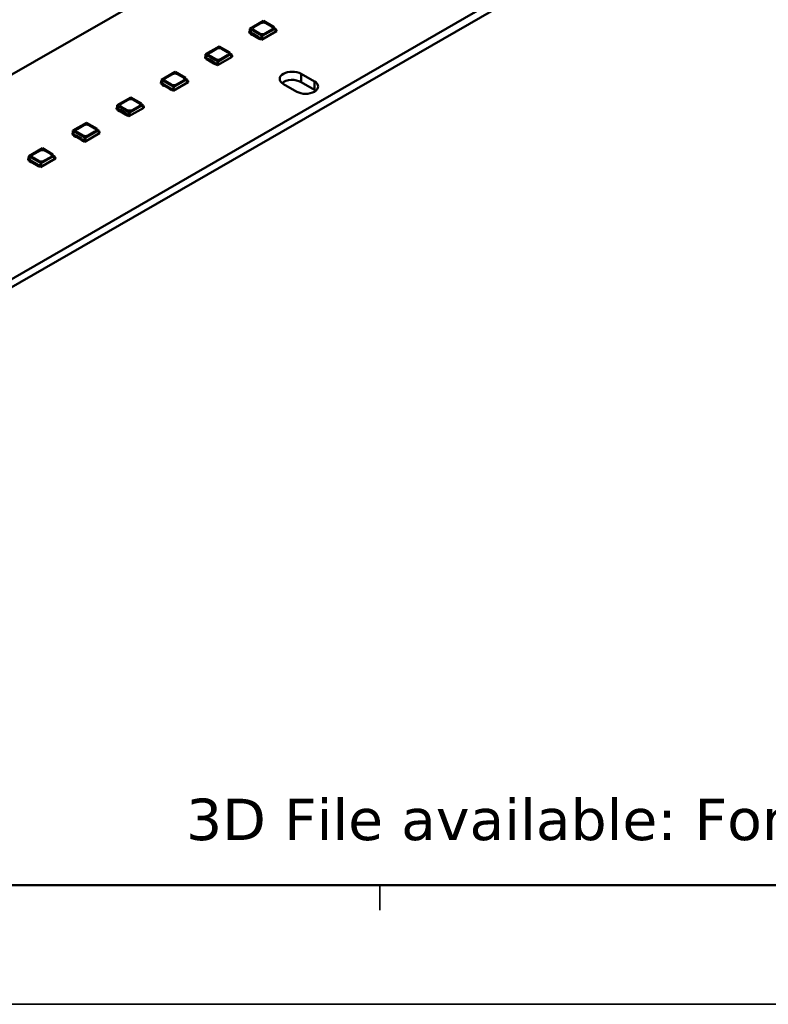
# Model space of a CAD drawing. Header units: millimetres. Extents: x 0 to 841, y 0 to 590.
# Tile 12 of 22: x 478 to 538, y 0 to 79. Entities that reach past the tile are written whole.
import ezdxf

# ---------------------------------------------------------------- set-up
doc = ezdxf.new("R2010")
doc.units = ezdxf.units.MM
doc.layers.get('0').update_dxf_attribs({"lineweight": 25})
for name, color, linetype, lineweight in [('Sketch Geometry(ISO)', 7, 'Continuous', 50), ('Symbols(ISO)', 7, 'Continuous', 25), ('Visible Edges(ISO)', 7, 'Continuous', 50), ('Visible Tangent Edges(ISO)', 7, 'Continuous', 50)]:
    doc.layers.add(name, color=color, linetype=linetype, lineweight=lineweight)
doc.styles.add('Philips-tekst', font='verdana.ttf')

# ---------------------------------------------------------------- blocks, each defined once
blk = doc.blocks.new('Borders A1')
at = {"layer": 'Sketch Geometry(ISO)', "color": 1, "linetype": 'Continuous', "lineweight": 50, "true_color": 0xff0000}
blk.add_line((20, 10), (831, 10), dxfattribs=at)
at = {"layer": 'Sketch Geometry(ISO)', "color": 7, "linetype": 'Continuous', "lineweight": 35}
for p, q in [((506.6, 8), (506.6, 10)), ((0.5, 0.5), (840.5, 0.5))]:
    blk.add_line(p, q, dxfattribs=at)

msp = doc.modelspace()

# ---------------------------------------------------------------- linework, layer by layer
at = {"layer": 'Visible Edges(ISO)'}
for p, q in [((651.058, 158.41), (457.063, 46.695)), ((651.058, 157.755), (457.063, 46.041)), ((469.795, 70.315), (608.662, 150.283)), ((497.316, 78.876), (496.23, 78.251)), ((496.552, 78.375), (497.1, 78.691)), ((496.552, 78.371), (497.1, 78.686)), ((497.316, 78.876), (498.161, 78.389)), ((497.525, 78.691), (497.984, 78.426)), ((497.525, 78.686), (497.984, 78.422)), ((496.217, 78.059), (496.181, 78.038)), ((496.181, 77.94), (496.181, 78.038)), ((496.181, 78.038), (496.305, 77.967)), ((496.181, 77.94), (496.278, 77.884)), ((496.23, 78.251), (496.217, 78.059)), ((496.34, 77.988), (496.217, 78.059)), ((497.22, 77.681), (496.23, 78.251)), ((496.34, 77.988), (496.278, 77.952)), ((496.278, 77.952), (496.42, 77.871)), ((496.278, 77.85), (496.278, 77.952)), ((496.42, 77.768), (496.278, 77.85)), ((496.42, 77.871), (496.486, 77.853)), ((496.42, 77.768), (496.42, 77.871)), ((496.486, 77.75), (496.42, 77.768)), ((496.486, 77.853), (496.897, 77.616)), ((496.486, 77.75), (496.486, 77.853)), ((496.897, 77.514), (496.486, 77.75)), ((497.012, 77.866), (496.552, 78.131)), ((497.171, 77.37), (498.356, 78.052)), ((497.22, 77.681), (498.161, 78.222)), ((497.984, 78.182), (497.436, 77.866)), ((498.161, 78.222), (498.161, 78.389)), ((498.161, 78.315), (498.312, 78.228)), ((498.312, 78.228), (498.161, 78.14)), ((498.161, 78.14), (498.161, 78.222)), ((498.312, 78.228), (498.32, 78.13)), ((498.356, 78.15), (498.317, 78.173)), ((498.32, 78.13), (498.356, 78.15)), ((498.356, 78.052), (498.356, 78.15)), ((496.897, 77.616), (496.928, 77.578)), ((496.897, 77.514), (496.897, 77.616)), ((496.928, 77.475), (496.897, 77.514)), ((496.928, 77.578), (497.021, 77.525)), ((496.928, 77.475), (496.928, 77.578)), ((497.021, 77.422), (496.928, 77.475)), ((497.021, 77.525), (497.083, 77.56)), ((497.021, 77.422), (497.021, 77.525)), ((497.051, 77.439), (497.021, 77.422)), ((497.047, 77.539), (497.171, 77.468)), ((497.047, 77.441), (497.171, 77.37)), ((497.206, 77.489), (497.083, 77.56)), ((497.171, 77.468), (497.206, 77.489)), ((497.171, 77.37), (497.171, 77.468)), ((497.206, 77.489), (497.22, 77.681)), ((492.705, 76.22), (492.691, 76.028)), ((493.79, 76.845), (492.705, 76.22)), ((493.695, 75.65), (492.705, 76.22)), ((493.027, 76.345), (493.575, 76.66)), ((493.027, 76.34), (493.575, 76.656)), ((493.695, 75.65), (494.635, 76.192)), ((493.79, 76.845), (494.635, 76.359)), ((494.458, 76.151), (493.91, 75.836)), ((493.999, 76.66), (494.458, 76.395)), ((493.999, 76.656), (494.458, 76.391)), ((494.635, 76.192), (494.635, 76.359)), ((494.635, 76.284), (494.787, 76.197)), ((494.787, 76.197), (494.635, 76.11)), ((494.635, 76.11), (494.635, 76.192)), ((494.787, 76.197), (494.794, 76.099)), ((494.83, 76.12), (494.791, 76.142)), ((494.794, 76.099), (494.83, 76.12)), ((494.83, 76.022), (494.83, 76.12)), ((492.691, 76.028), (492.655, 76.008)), ((492.655, 75.91), (492.655, 76.008)), ((492.655, 76.008), (492.779, 75.937)), ((492.655, 75.91), (492.753, 75.854)), ((492.814, 75.957), (492.691, 76.028)), ((492.814, 75.957), (492.753, 75.922)), ((492.753, 75.922), (492.894, 75.84)), ((492.753, 75.819), (492.753, 75.922)), ((492.894, 75.738), (492.753, 75.819)), ((492.894, 75.84), (492.96, 75.823)), ((492.894, 75.738), (492.894, 75.84)), ((492.96, 75.72), (492.894, 75.738)), ((492.96, 75.823), (493.371, 75.586)), ((492.96, 75.72), (492.96, 75.823)), ((493.371, 75.483), (492.96, 75.72)), ((493.486, 75.836), (493.027, 76.1)), ((493.371, 75.586), (493.402, 75.548)), ((493.371, 75.483), (493.371, 75.586)), ((493.402, 75.445), (493.371, 75.483)), ((493.402, 75.548), (493.495, 75.494)), ((493.402, 75.445), (493.402, 75.548)), ((493.495, 75.392), (493.402, 75.445)), ((493.495, 75.494), (493.557, 75.53)), ((493.495, 75.392), (493.495, 75.494)), ((493.525, 75.409), (493.495, 75.392)), ((493.521, 75.509), (493.645, 75.438)), ((493.521, 75.411), (493.645, 75.34)), ((493.681, 75.458), (493.557, 75.529)), ((493.645, 75.34), (494.83, 76.022)), ((493.645, 75.438), (493.681, 75.458)), ((493.645, 75.34), (493.645, 75.438)), ((493.681, 75.458), (493.695, 75.65)), ((490.265, 74.815), (489.179, 74.19)), ((489.501, 74.314), (490.049, 74.63)), ((489.501, 74.31), (490.049, 74.626)), ((490.265, 74.815), (491.109, 74.329)), ((490.473, 74.63), (490.933, 74.365)), ((490.473, 74.626), (490.933, 74.361)), ((500.32, 74.66), (501.381, 74.049)), ((489.165, 73.998), (489.129, 73.977)), ((489.129, 73.879), (489.129, 73.977)), ((489.129, 73.977), (489.253, 73.906)), ((489.129, 73.879), (489.227, 73.823)), ((489.179, 74.19), (489.165, 73.998)), ((489.288, 73.927), (489.165, 73.998)), ((490.169, 73.62), (489.179, 74.19)), ((489.289, 73.927), (489.227, 73.891)), ((489.227, 73.891), (489.368, 73.81)), ((489.227, 73.789), (489.227, 73.891)), ((489.368, 73.707), (489.227, 73.789)), ((489.368, 73.81), (489.434, 73.792)), ((489.368, 73.707), (489.368, 73.81)), ((489.434, 73.792), (489.845, 73.555)), ((489.434, 73.689), (489.434, 73.792)), ((489.96, 73.805), (489.501, 74.07)), ((490.119, 73.309), (491.304, 73.991)), ((490.169, 73.62), (491.109, 74.161)), ((490.933, 74.121), (490.384, 73.805)), ((491.109, 74.161), (491.109, 74.329)), ((491.109, 74.254), (491.261, 74.167)), ((491.261, 74.167), (491.109, 74.08)), ((491.109, 74.08), (491.109, 74.161)), ((491.261, 74.167), (491.268, 74.069)), ((491.304, 74.089), (491.265, 74.112)), ((491.268, 74.069), (491.304, 74.089)), ((491.304, 73.991), (491.304, 74.089)), ((499.967, 73.234), (498.906, 73.845)), ((501.381, 73.395), (500.32, 74.006)), ((489.434, 73.689), (489.368, 73.707)), ((489.845, 73.453), (489.434, 73.689)), ((489.845, 73.555), (489.876, 73.517)), ((489.845, 73.453), (489.845, 73.555)), ((489.876, 73.415), (489.845, 73.453)), ((489.876, 73.517), (489.969, 73.464)), ((489.876, 73.415), (489.876, 73.517)), ((489.969, 73.361), (489.876, 73.415)), ((489.969, 73.464), (490.031, 73.499)), ((489.969, 73.361), (489.969, 73.464)), ((489.999, 73.378), (489.969, 73.361)), ((489.996, 73.479), (490.119, 73.407)), ((489.996, 73.381), (490.119, 73.309)), ((490.155, 73.428), (490.031, 73.499)), ((490.119, 73.407), (490.155, 73.428)), ((490.119, 73.309), (490.119, 73.407)), ((490.155, 73.428), (490.169, 73.62)), ((486.739, 72.785), (485.653, 72.159)), ((485.975, 72.284), (486.523, 72.599)), ((485.975, 72.28), (486.523, 72.595)), ((486.739, 72.785), (487.583, 72.298)), ((486.947, 72.599), (487.407, 72.335)), ((486.947, 72.595), (487.407, 72.33)), ((487.583, 72.131), (487.583, 72.298)), ((487.583, 72.224), (487.735, 72.136)), ((485.639, 71.967), (485.603, 71.947)), ((485.603, 71.849), (485.603, 71.947)), ((485.603, 71.947), (485.727, 71.876)), ((485.603, 71.849), (485.701, 71.793)), ((485.653, 72.159), (485.639, 71.967)), ((485.762, 71.896), (485.639, 71.967)), ((486.643, 71.589), (485.653, 72.159)), ((485.763, 71.897), (485.701, 71.861)), ((485.701, 71.861), (485.842, 71.779)), ((485.701, 71.758), (485.701, 71.861)), ((485.842, 71.677), (485.701, 71.758)), ((485.842, 71.779), (485.908, 71.762)), ((485.842, 71.677), (485.842, 71.779)), ((485.908, 71.659), (485.842, 71.677)), ((485.908, 71.762), (486.319, 71.525)), ((485.908, 71.659), (485.908, 71.762)), ((486.319, 71.422), (485.908, 71.659)), ((486.434, 71.775), (485.975, 72.039)), ((486.319, 71.525), (486.35, 71.487)), ((486.319, 71.422), (486.319, 71.525)), ((486.35, 71.384), (486.319, 71.422)), ((486.35, 71.487), (486.443, 71.433)), ((486.35, 71.384), (486.35, 71.487)), ((486.443, 71.433), (486.505, 71.469)), ((486.443, 71.331), (486.443, 71.433)), ((486.47, 71.448), (486.593, 71.377)), ((486.629, 71.397), (486.505, 71.469)), ((486.593, 71.279), (487.778, 71.961)), ((486.629, 71.397), (486.643, 71.589)), ((486.643, 71.589), (487.583, 72.131)), ((487.407, 72.09), (486.859, 71.775)), ((487.735, 72.136), (487.583, 72.049)), ((487.583, 72.049), (487.583, 72.131)), ((487.735, 72.136), (487.742, 72.039)), ((487.778, 72.059), (487.739, 72.081)), ((487.742, 72.039), (487.778, 72.059)), ((487.778, 71.961), (487.778, 72.059)), ((483.213, 70.754), (482.127, 70.129)), ((483.213, 70.754), (484.058, 70.268)), ((486.443, 71.331), (486.35, 71.384)), ((486.473, 71.348), (486.443, 71.331)), ((486.47, 71.35), (486.593, 71.279)), ((486.593, 71.377), (486.629, 71.397)), ((486.593, 71.279), (486.593, 71.377)), ((482.113, 69.937), (482.078, 69.917)), ((482.078, 69.818), (482.078, 69.917)), ((482.078, 69.917), (482.201, 69.846)), ((482.127, 70.129), (482.113, 69.937)), ((482.236, 69.866), (482.113, 69.937)), ((483.117, 69.559), (482.127, 70.129)), ((482.237, 69.866), (482.175, 69.83)), ((482.449, 70.253), (482.997, 70.569)), ((482.449, 70.249), (482.997, 70.565)), ((482.908, 69.744), (482.449, 70.009)), ((483.068, 69.248), (484.252, 69.93)), ((483.117, 69.559), (484.058, 70.101)), ((483.881, 70.06), (483.333, 69.744)), ((483.421, 70.569), (483.881, 70.304)), ((483.421, 70.565), (483.881, 70.3)), ((484.058, 70.101), (484.058, 70.268)), ((484.058, 70.193), (484.209, 70.106)), ((484.209, 70.106), (484.058, 70.019)), ((484.058, 70.019), (484.058, 70.101)), ((484.209, 70.106), (484.217, 70.008)), ((484.252, 70.029), (484.213, 70.051)), ((484.217, 70.008), (484.252, 70.029)), ((484.252, 69.93), (484.252, 70.029)), ((482.078, 69.818), (482.175, 69.762)), ((482.175, 69.83), (482.316, 69.749)), ((482.175, 69.728), (482.175, 69.83)), ((482.316, 69.646), (482.175, 69.728)), ((482.316, 69.749), (482.382, 69.731)), ((482.316, 69.646), (482.316, 69.749)), ((482.382, 69.629), (482.316, 69.646)), ((482.382, 69.731), (482.794, 69.495)), ((482.382, 69.629), (482.382, 69.731)), ((482.794, 69.392), (482.382, 69.629)), ((482.794, 69.495), (482.824, 69.456)), ((482.794, 69.392), (482.794, 69.495)), ((482.824, 69.354), (482.794, 69.392)), ((482.824, 69.456), (482.917, 69.403)), ((482.824, 69.354), (482.824, 69.456)), ((482.917, 69.3), (482.824, 69.354)), ((482.917, 69.403), (482.979, 69.439)), ((482.917, 69.3), (482.917, 69.403)), ((482.947, 69.318), (482.917, 69.3)), ((482.944, 69.418), (483.068, 69.347)), ((482.944, 69.32), (483.068, 69.248)), ((483.103, 69.367), (482.979, 69.438)), ((483.068, 69.347), (483.103, 69.367)), ((483.068, 69.248), (483.068, 69.347)), ((483.103, 69.367), (483.117, 69.559)), ((479.687, 68.724), (478.601, 68.098)), ((478.923, 68.223), (479.471, 68.538)), ((478.923, 68.219), (479.471, 68.534)), ((479.687, 68.724), (480.532, 68.237)), ((479.895, 68.538), (480.355, 68.274)), ((479.895, 68.534), (480.355, 68.27)), ((478.587, 67.907), (478.552, 67.886)), ((478.552, 67.788), (478.552, 67.886)), ((478.552, 67.886), (478.675, 67.815)), ((478.552, 67.788), (478.649, 67.732)), ((478.601, 68.098), (478.587, 67.907)), ((478.71, 67.835), (478.587, 67.907)), ((479.591, 67.528), (478.601, 68.098)), ((478.711, 67.836), (478.649, 67.8)), ((478.649, 67.8), (478.79, 67.719)), ((478.649, 67.697), (478.649, 67.8)), ((478.79, 67.616), (478.649, 67.697)), ((478.79, 67.719), (478.857, 67.701)), ((478.79, 67.616), (478.79, 67.719)), ((478.857, 67.598), (478.79, 67.616)), ((478.857, 67.701), (479.268, 67.464)), ((478.857, 67.598), (478.857, 67.701)), ((479.268, 67.361), (478.857, 67.598)), ((479.383, 67.714), (478.923, 67.978)), ((479.542, 67.218), (480.726, 67.9)), ((479.577, 67.336), (479.591, 67.528)), ((479.591, 67.528), (480.532, 68.07)), ((480.355, 68.029), (479.807, 67.714)), ((480.532, 68.07), (480.532, 68.237)), ((480.532, 68.163), (480.683, 68.076)), ((480.683, 68.076), (480.532, 67.988)), ((480.532, 67.988), (480.532, 68.07)), ((480.683, 68.076), (480.691, 67.978)), ((480.726, 67.998), (480.687, 68.02)), ((480.691, 67.978), (480.726, 67.998)), ((480.726, 67.9), (480.726, 67.998)), ((479.268, 67.464), (479.299, 67.426)), ((479.268, 67.361), (479.268, 67.464)), ((479.299, 67.323), (479.268, 67.361)), ((479.299, 67.426), (479.391, 67.372)), ((479.299, 67.323), (479.299, 67.426)), ((479.391, 67.27), (479.299, 67.323)), ((479.391, 67.372), (479.453, 67.408)), ((479.391, 67.27), (479.391, 67.372)), ((479.421, 67.287), (479.391, 67.27)), ((479.418, 67.387), (479.542, 67.316)), ((479.418, 67.289), (479.542, 67.218)), ((479.577, 67.336), (479.453, 67.408)), ((479.542, 67.316), (479.577, 67.336)), ((479.542, 67.218), (479.542, 67.316))]:
    msp.add_line(p, q, dxfattribs=at)
for centre, major_axis, start_param, end_param in [((497.313, 78.568), (0.3, 0), 0.785398, 2.356194), ((497.313, 78.564), (0.3, 0), 0.785398, 2.356194), ((496.765, 78.253), (-0.3, 0), 5.497787, 7.068583), ((496.765, 78.249), (-0.3, 0), 5.497787, 6.271354), ((497.224, 77.988), (-0.3, 0), 0.785398, 2.356194), ((497.772, 78.304), (0.3, 0), 5.497787, 7.068583), ((497.772, 78.3), (0.3, 0), 0.011831, 0.785398), ((493.239, 76.222), (-0.3, 0), 5.497787, 7.068583), ((493.239, 76.218), (-0.3, 0), 5.497787, 6.271354), ((493.787, 76.538), (0.3, 0), 0.785398, 2.356194), ((493.787, 76.534), (0.3, 0), 0.785398, 2.356194), ((494.246, 76.273), (0.3, 0), 5.497787, 7.068583), ((494.246, 76.269), (0.3, 0), 0.011831, 0.785398), ((493.698, 75.958), (-0.3, 0), 0.785398, 2.356194), ((490.261, 74.507), (0.3, 0), 0.785398, 2.356194), ((490.261, 74.503), (0.3, 0), 0.785398, 2.356194), ((499.613, 74.252), (-1, 0), 3.926991, 7.068583), ((489.713, 74.192), (-0.3, 0), 5.497787, 7.068583), ((489.713, 74.188), (-0.3, 0), 5.497787, 6.271354), ((490.172, 73.927), (-0.3, 0), 0.785398, 2.356194), ((490.72, 74.243), (0.3, 0), 5.497787, 7.068583), ((490.72, 74.239), (0.3, 0), 0.011831, 0.785398), ((499.613, 73.598), (-1, 0), 3.926991, 5.67926), ((500.674, 73.642), (1, 0), 3.926991, 7.068583), ((500.674, 72.988), (-1, 0), 3.745517, 3.926991), ((486.187, 72.161), (-0.3, 0), 5.497787, 7.068583), ((486.187, 72.157), (-0.3, 0), 5.497787, 6.271354), ((486.735, 72.477), (0.3, 0), 0.785398, 2.356194), ((486.735, 72.473), (0.3, 0), 0.785398, 2.356194), ((487.194, 72.212), (0.3, 0), 5.497787, 7.068583), ((487.194, 72.208), (0.3, 0), 0.011831, 0.785398), ((486.646, 71.897), (-0.3, 0), 0.785398, 2.356194), ((483.209, 70.447), (0.3, 0), 0.785398, 2.356194), ((483.209, 70.443), (0.3, 0), 0.785398, 2.356194), ((482.661, 70.131), (-0.3, 0), 5.497787, 7.068583), ((482.661, 70.127), (-0.3, 0), 5.497787, 6.271354), ((483.669, 70.182), (0.3, 0), 5.497787, 7.068583), ((483.669, 70.178), (0.3, 0), 0.011831, 0.785398), ((483.121, 69.866), (-0.3, 0), 0.785398, 2.356194), ((479.683, 68.416), (0.3, 0), 0.785398, 2.356194), ((479.683, 68.412), (0.3, 0), 0.785398, 2.356194), ((480.143, 68.152), (0.3, 0), 5.497787, 7.068583), ((479.135, 68.101), (-0.3, 0), 5.497787, 7.068583), ((479.135, 68.097), (-0.3, 0), 5.497787, 6.271354), ((479.595, 67.836), (-0.3, 0), 0.785398, 2.356194), ((480.143, 68.147), (0.3, 0), 0.011831, 0.785398)]:
    msp.add_ellipse(centre, major_axis=major_axis, ratio=0.575862, start_param=start_param, end_param=end_param, dxfattribs=at)
at = {"layer": 'Visible Tangent Edges(ISO)'}
for p, q in [((497.1, 78.691), (497.1, 78.686)), ((497.525, 78.691), (497.525, 78.686)), ((496.552, 78.375), (496.552, 78.371)), ((497.984, 78.426), (497.984, 78.422)), ((493.027, 76.345), (493.027, 76.34)), ((493.575, 76.66), (493.575, 76.656)), ((493.999, 76.66), (493.999, 76.656)), ((494.458, 76.395), (494.458, 76.391)), ((490.049, 74.63), (490.049, 74.626)), ((490.473, 74.63), (490.473, 74.626)), ((500.32, 74.66), (500.32, 74.006)), ((489.501, 74.314), (489.501, 74.31)), ((490.933, 74.365), (490.933, 74.361)), ((501.381, 74.049), (501.381, 73.395)), ((485.975, 72.284), (485.975, 72.28)), ((486.523, 72.599), (486.523, 72.595)), ((486.947, 72.599), (486.947, 72.595)), ((487.407, 72.335), (487.407, 72.33)), ((482.449, 70.253), (482.449, 70.249)), ((482.997, 70.569), (482.997, 70.565)), ((483.421, 70.569), (483.421, 70.565)), ((483.881, 70.304), (483.881, 70.3)), ((479.471, 68.538), (479.471, 68.534)), ((479.895, 68.538), (479.895, 68.534)), ((480.355, 68.274), (480.355, 68.27)), ((478.923, 68.223), (478.923, 68.219))]:
    msp.add_line(p, q, dxfattribs=at)

# ---------------------------------------------------------------- block references
msp.add_blockref('Borders A1', (0, 0))

# ---------------------------------------------------------------- texts
at = {"layer": 'Symbols(ISO)', "color": 7, "insert": (491.146, 16.889), "char_height": 3.3, "width": 151.18311, "attachment_point": 1, "style": 'Philips-tekst'}
msp.add_mtext('{\\fVerdana|b0|i0;\\H3.3000;3D File available: Fortimo LED Line 2ft MF 1R LV5 2021-07-19.stp}', dxfattribs=at)

doc.saveas('drawing.dxf')
